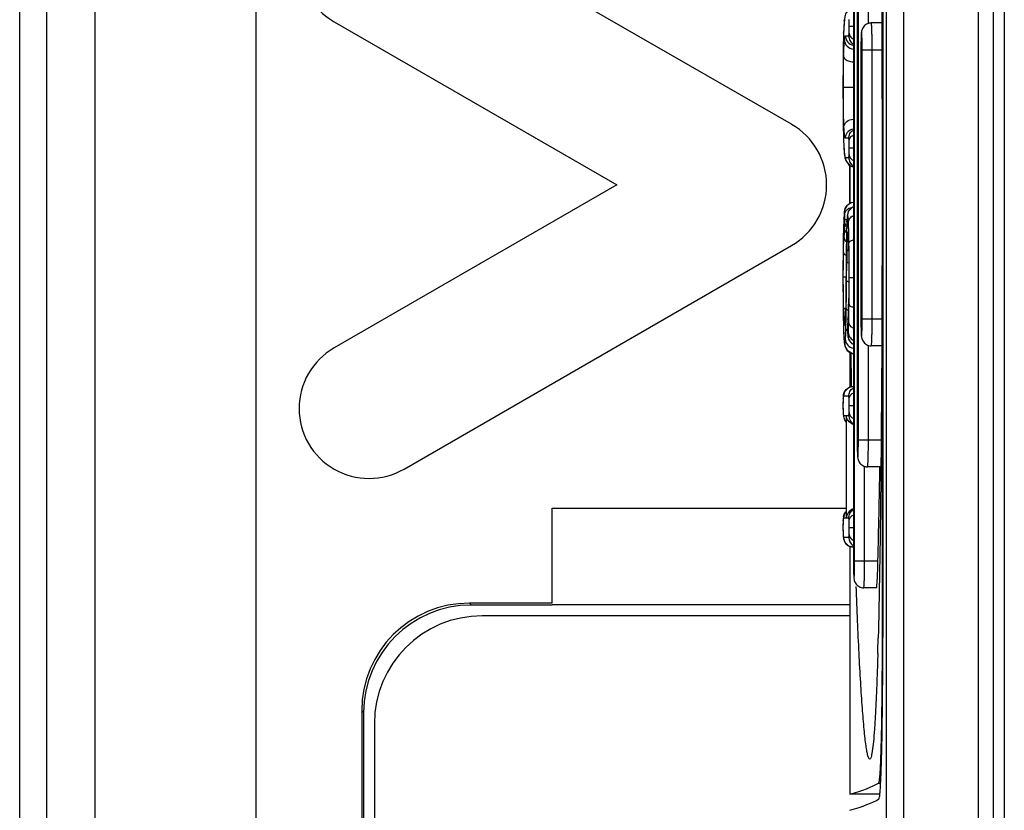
# Model space of a CAD drawing. Header units: millimetres. Extents: x 0 to 2100, y 0 to 1500.
# Tile 20 of 45: x 833 to 851, y 934 to 949. Entities that reach past the tile are written whole.
import ezdxf

# ---------------------------------------------------------------- set-up
doc = ezdxf.new("R2010")
doc.units = ezdxf.units.MM
doc.header["$LTSCALE"] = 115.5
doc.layers.add('00_COMPONENTS', color=7, linetype='CONTINUOUS')

msp = doc.modelspace()

# ---------------------------------------------------------------- linework, layer by layer
at = {"layer": '00_COMPONENTS', "color": 7, "linetype": 'CONTINUOUS'}
for p, q in [((849.071, 1019.208), (849.071, 906.178)), ((851.066, 906.493), (851.066, 1018.893)), ((851.266, 1018.743), (851.266, 906.643)), ((848.996, 954.524), (848.996, 937.662)), ((849.009, 954.518), (849.009, 937.668)), ((848.463, 953.093), (848.463, 939.093)), ((847.316, 947.209), (840.116, 951.366)), ((848.533, 950.843), (848.533, 941.343)), ((838.816, 949.114), (844.066, 946.083)), ((848.295, 949.151), (848.295, 949.152)), ((848.989, 949.093), (848.794, 949.093)), ((848.603, 948.593), (848.603, 943.593)), ((848.295, 946.646), (848.295, 946.645)), ((848.395, 946.445), (848.395, 945.736)), ((848.395, 946.093), (848.396, 946.444)), ((844.066, 946.083), (838.816, 943.052)), ((848.396, 945.737), (848.395, 946.093)), ((848.372, 945.021), (848.374, 944.955)), ((840.116, 940.8), (847.316, 944.957)), ((848.328, 944.673), (848.321, 943.986)), ((848.361, 943.595), (848.36, 943.569)), ((848.356, 943.49), (848.355, 943.419)), ((848.989, 943.093), (848.794, 943.093)), ((848.395, 942.981), (848.395, 942.319)), ((848.415, 942.943), (848.415, 942.965)), ((848.416, 942.948), (848.416, 942.97)), ((848.463, 942.335), (848.458, 942.335)), ((848.326, 941.792), (848.326, 941.798)), ((848.326, 941.791), (848.326, 939.896)), ((848.972, 940.843), (848.724, 940.843)), ((842.866, 938.308), (842.866, 940.073)), ((842.866, 940.073), (848.326, 940.073)), ((848.326, 939.896), (848.326, 939.89)), ((848.395, 939.369), (848.395, 934.758)), ((848.892, 938.593), (848.655, 938.593)), ((842.866, 938.308), (841.331, 938.308)), ((842.866, 938.273), (841.366, 938.273)), ((842.866, 938.285), (848.395, 938.285)), ((848.395, 938.073), (841.566, 938.073)), ((848.927, 937.814), (848.924, 937.667)), ((839.331, 936.308), (839.331, 902.101)), ((839.366, 936.273), (839.366, 901.773)), ((839.566, 936.073), (839.566, 901.973)), ((848.948, 934.758), (848.395, 934.758))]:
    msp.add_line(p, q, dxfattribs=at)
at = {"layer": '00_COMPONENTS', "color": 9, "linetype": 'CONTINUOUS'}
for p, q in [((849.391, 1019.199), (849.391, 906.187)), ((850.785, 906.493), (850.785, 1018.893)), ((837.365, 957.818), (837.365, 906.391)), ((832.977, 904.574), (832.977, 957.758)), ((833.475, 957.758), (833.475, 904.574)), ((834.376, 906.391), (834.376, 957.398)), ((848.486, 939.093), (848.486, 953.093)), ((848.556, 941.343), (848.556, 950.843)), ((848.742, 949.08), (848.742, 950.843)), ((848.294, 949.131), (848.295, 949.151)), ((848.385, 949.035), (848.463, 949.035)), ((848.28, 948.911), (848.28, 948.904)), ((848.28, 948.904), (848.28, 948.91)), ((848.315, 948.853), (848.376, 948.853)), ((848.272, 948.5), (848.272, 948.501)), ((848.625, 943.593), (848.625, 948.593)), ((848.625, 948.593), (848.99, 948.593)), ((848.812, 943.593), (848.812, 948.593)), ((848.277, 947.898), (848.463, 947.898)), ((848.272, 947.302), (848.272, 947.3)), ((848.28, 946.922), (848.28, 946.916)), ((848.28, 946.922), (848.28, 946.916)), ((848.376, 946.95), (848.315, 946.95)), ((848.294, 946.668), (848.295, 946.646)), ((848.385, 946.775), (848.463, 946.775)), ((848.316, 946.593), (848.376, 946.593)), ((848.287, 945.459), (848.287, 945.469)), ((848.304, 945.44), (848.344, 945.44)), ((848.342, 945.399), (848.342, 945.407)), ((848.276, 945.127), (848.275, 945.131)), ((848.276, 945.131), (848.276, 945.127)), ((848.333, 945.06), (848.333, 945.063)), ((848.378, 945.164), (848.378, 945.169)), ((848.373, 944.991), (848.374, 944.966)), ((848.374, 944.966), (848.374, 944.961)), ((848.374, 944.966), (848.374, 944.962)), ((848.381, 944.962), (848.381, 945.005)), ((848.335, 944.307), (848.339, 944.659)), ((848.378, 944.734), (848.378, 944.717)), ((848.275, 944.373), (848.325, 944.373)), ((848.275, 944.353), (848.275, 944.373)), ((848.326, 944.456), (848.326, 944.457)), ((848.385, 944.363), (848.385, 944.411)), ((848.385, 944.363), (848.463, 944.363)), ((848.378, 944.115), (848.378, 944.091)), ((848.321, 943.984), (848.321, 943.986)), ((848.374, 943.863), (848.374, 943.868)), ((848.374, 943.867), (848.374, 943.863)), ((848.274, 943.672), (848.274, 943.669)), ((848.285, 943.642), (848.285, 943.646)), ((848.314, 943.637), (848.314, 943.643)), ((848.314, 943.643), (848.314, 943.637)), ((848.361, 943.583), (848.361, 943.595)), ((848.625, 943.593), (848.99, 943.593)), ((848.278, 943.463), (848.279, 943.453)), ((848.356, 943.484), (848.356, 943.49)), ((848.356, 943.484), (848.356, 943.463)), ((848.286, 943.265), (848.286, 943.255)), ((848.357, 943.329), (848.357, 943.322)), ((848.36, 943.283), (848.361, 943.283)), ((848.742, 941.343), (848.742, 943.104)), ((848.271, 942.104), (848.271, 942.111)), ((848.376, 942.155), (848.278, 942.155)), ((848.385, 941.98), (848.463, 941.98)), ((848.271, 941.851), (848.271, 941.844)), ((848.271, 941.851), (848.272, 941.832)), ((848.278, 941.798), (848.326, 941.798)), ((848.326, 941.798), (848.326, 941.791)), ((848.334, 939.89), (848.334, 941.798)), ((848.334, 941.798), (848.376, 941.798)), ((848.556, 941.343), (848.976, 941.343)), ((848.672, 939.093), (848.672, 940.854)), ((848.326, 939.89), (848.278, 939.89)), ((848.326, 939.896), (848.326, 939.89)), ((848.376, 939.89), (848.334, 939.89)), ((848.271, 939.84), (848.271, 939.847)), ((848.385, 939.715), (848.463, 939.715)), ((848.271, 939.586), (848.271, 939.579)), ((848.271, 939.586), (848.272, 939.567)), ((848.278, 939.533), (848.376, 939.533)), ((848.486, 939.093), (848.919, 939.093)), ((841.331, 938.308), (841.366, 938.273)), ((848.996, 937.662), (849.009, 937.662)), ((839.331, 936.308), (839.366, 936.273)), ((848.927, 934.963), (848.969, 934.963))]:
    msp.add_line(p, q, dxfattribs=at)
at = {"layer": '00_COMPONENTS', "color": 7, "linetype": 'CONTINUOUS'}
for points in [[(848.463, 949.381), (848.398, 949.362), (848.325, 949.277), (848.304, 949.212), (848.295, 949.151)], [(848.295, 949.152), (848.289, 949.09), (848.284, 948.996), (848.28, 948.91)], [(848.28, 948.91), (848.277, 948.813), (848.274, 948.655), (848.272, 948.501)], [(848.272, 948.501), (848.271, 948.323), (848.27, 948.079), (848.269, 947.847)], [(848.269, 947.847), (848.27, 947.658), (848.271, 947.449), (848.272, 947.3)], [(848.272, 947.3), (848.274, 947.175), (848.277, 947.024), (848.28, 946.916)], [(848.28, 946.916), (848.283, 946.817), (848.289, 946.712), (848.295, 946.645)], [(848.295, 946.646), (848.305, 946.587), (848.326, 946.522), (848.401, 946.44), (848.463, 946.422)], [(848.463, 945.758), (848.413, 945.748), (848.341, 945.697), (848.305, 945.63), (848.299, 945.605), (848.293, 945.563), (848.29, 945.513), (848.287, 945.469)], [(848.463, 945.674), (848.445, 945.669), (848.374, 945.594), (848.353, 945.53), (848.346, 945.473), (848.342, 945.407)], [(848.287, 945.469), (848.283, 945.381), (848.278, 945.249), (848.275, 945.131)], [(848.342, 945.407), (848.339, 945.327), (848.335, 945.193), (848.333, 945.063)], [(848.275, 945.131), (848.272, 944.924), (848.27, 944.637), (848.269, 944.353)], [(848.333, 945.063), (848.33, 944.901), (848.328, 944.673)], [(848.365, 945.169), (848.365, 945.166), (848.366, 945.159), (848.368, 945.128), (848.37, 945.081), (848.372, 945.021)], [(848.374, 944.961), (848.378, 944.725), (848.379, 944.411)], [(848.269, 944.353), (848.27, 944.111), (848.272, 943.856), (848.274, 943.669)], [(848.379, 944.411), (848.378, 944.103), (848.374, 943.868)], [(848.321, 943.986), (848.32, 943.868), (848.317, 943.726), (848.314, 943.643)], [(848.374, 943.868), (848.371, 943.783), (848.366, 943.672), (848.361, 943.596)], [(848.274, 943.669), (848.277, 943.507), (848.282, 943.35), (848.286, 943.255)], [(848.314, 943.645), (848.312, 943.583), (848.309, 943.539), (848.307, 943.521)], [(848.36, 943.569), (848.358, 943.547), (848.358, 943.537), (848.357, 943.518), (848.356, 943.501), (848.356, 943.49)], [(848.355, 943.419), (848.355, 943.392), (848.356, 943.344), (848.357, 943.322)], [(848.286, 943.255), (848.287, 943.233), (848.292, 943.162), (848.299, 943.11), (848.306, 943.084), (848.347, 943.009), (848.449, 942.951), (848.463, 942.95)], [(848.357, 943.322), (848.358, 943.296), (848.361, 943.262), (848.375, 943.212), (848.39, 943.184), (848.438, 943.135), (848.463, 943.124)], [(848.458, 942.335), (848.372, 942.313), (848.296, 942.235), (848.276, 942.166), (848.271, 942.111)], [(848.271, 942.111), (848.27, 942.082), (848.269, 942.02), (848.269, 941.98)], [(848.269, 941.98), (848.269, 941.941), (848.27, 941.878), (848.271, 941.844)], [(848.271, 941.844), (848.276, 941.786), (848.298, 941.714), (848.326, 941.686)], [(848.326, 940.001), (848.296, 939.97), (848.276, 939.901), (848.271, 939.847)], [(848.271, 939.847), (848.27, 939.817), (848.269, 939.756), (848.269, 939.715)], [(848.269, 939.715), (848.269, 939.676), (848.27, 939.613), (848.271, 939.579)], [(848.271, 939.579), (848.276, 939.521), (848.298, 939.45), (848.372, 939.375), (848.458, 939.353)]]:
    msp.add_lwpolyline(points, dxfattribs=at)
for centre, radius, start, end in [((839.466, 950.24), 1.3, 60, 240), ((846.666, 946.083), 1.3, 300, 60), ((839.466, 941.926), 1.3, 120, 300), ((1078.606, 945.822), 230.209, 180.71645, 180.8707), ((548.549, 946.093), 300.452, 358.665, 358.99888), ((841.566, 936.073), 2, 90, 180), ((758.018, 940.005), 90.935, 358.342, 358.52645), ((704.867, 937.667), 144.141, 359.88171, 0.00017)]:
    msp.add_arc(centre, radius, start, end, dxfattribs=at)
at = {"layer": '00_COMPONENTS', "color": 9, "linetype": 'CONTINUOUS'}
for centre, radius, start, end in [((849.052, 949.044), 0.763, 171.6625, 173.4431), ((856.707, 948.598), 8.104, 179.0358, 180.0341), ((854.53, 948.633), 5.927, 178.6654, 179.0238), ((861.947, 948.157), 13.669, 178.5503, 178.6938), ((852.803, 945.212), 4.523, 176.7254, 176.8626), ((851.194, 945.264), 2.855, 177.0678, 177.2898), ((845.069, 945.223), 3.306, 2.8235, 3.3301), ((853.443, 944.86), 5.163, 176.3079, 177.1492), ((852.256, 944.937), 3.973, 175.0033, 176.3002), ((848.539, 945.21), 0.181, 180.0524, 192.6049), ((855.548, 944.808), 7.207, 177.7517, 178.4545), ((852.36, 944.929), 4.016, 177.3234, 177.6902), ((847.076, 945.067), 1.293, 3.6606, 4.2986), ((846.517, 945.031), 1.853, 3.2032, 3.6678), ((825.626, 944.685), 22.757, 0.8053, 1.2063), ((875.428, 944.377), 27.091, 178.8953, 179.4052), ((861.919, 944.64), 13.58, 178.47, 178.903), ((857.178, 943.972), 8.899, 181.439, 182.1), ((839.495, 944.111), 8.883, 357.8077, 357.9808), ((838.331, 944.151), 10.047, 357.9846, 358.3542), ((852.535, 943.797), 4.253, 182.0898, 182.9544), ((843.772, 943.793), 4.545, 357.6479, 358.0288), ((851.721, 943.348), 3.368, 176.0007, 176.6715), ((843.977, 943.889), 4.395, 356.0126, 356.1535), ((848.48, 943.475), 0.18, 169.1721, 179.9544), ((848.482, 943.475), 0.182, 165.8752, 169.1941), ((847.128, 943.619), 1.185, 355.2046, 356.2731), ((853.558, 943.428), 5.202, 179.6071, 179.8351), ((856.457, 943.42), 8.101, 179.8383, 180.0052), ((851.419, 943.415), 3.063, 179.9265, 180.8738), ((849.919, 943.432), 1.564, 177.8787, 178.1079), ((850.133, 943.397), 1.778, 180.9325, 182.2105), ((854.643, 943.555), 6.04, 181.037, 181.2191), ((852.028, 943.465), 3.747, 183.062, 183.2326), ((849.975, 943.391), 1.62, 182.2103, 182.7528), ((847.075, 943.427), 1.296, 355.2243, 355.994), ((848.54, 943.282), 0.179, 222.4229, 227.3612), ((848.541, 943.283), 0.181, 227.3942, 242.3576), ((849.049, 942.074), 0.778, 177.3188, 177.7824), ((848.758, 941.862), 0.487, 183.5605, 184.1111), ((848.626, 941.852), 0.355, 184.0759, 185.3286), ((848.458, 941.798), 0.179, 180.0242, 187.4766), ((848.459, 941.798), 0.18, 218.9817, 221.0379), ((854.574, 941.305), 6.04, 181.037, 181.2191), ((848.458, 939.89), 0.179, 172.5234, 179.9758), ((849.049, 939.81), 0.778, 177.3189, 177.7824), ((848.758, 939.597), 0.487, 183.5605, 184.1111), ((848.626, 939.588), 0.355, 184.0759, 185.3286), ((848.458, 939.533), 0.18, 218.9975, 230.8746), ((854.504, 939.055), 6.04, 181.037, 181.2191)]:
    msp.add_arc(centre, radius, start, end, dxfattribs=at)
at = {"layer": '00_COMPONENTS', "color": 7, "linetype": 'CONTINUOUS'}
for centre, major_axis, ratio, start_param, end_param in [((841.331, 936.308), (1.415, -1.415), 0.999695, 2.356336, 3.926849), ((841.366, 936.273), (1.415, -1.415), 0.999695, 2.356336, 3.926849), ((477.769, 935.153), (371.319, 0), 0.017455, -0.061087, -0.029417), ((477.675, 934.854), (371.413, 0), 0.017455, -0.061087, -0.028602)]:
    msp.add_ellipse(centre, major_axis=major_axis, ratio=ratio, start_param=start_param, end_param=end_param, dxfattribs=at)
for points, knots in [([(848.926, 954.434), (848.941, 953.813), (848.963, 952.502), (848.99, 949.722), (848.996, 947.562), (848.996, 946.093)], [0, 0, 0, 0, 0.223327, 0.471582, 1, 1, 1, 1]), ([(848.794, 949.093), (848.764, 949.093), (848.703, 949.077), (848.638, 949.016), (848.614, 948.948), (848.607, 948.866), (848.604, 948.751), (848.603, 948.651), (848.603, 948.593)], [0, 0, 0, 0, 0.150243, 0.29961, 0.426347, 0.501697, 0.711182, 1, 1, 1, 1]), ([(848.996, 946.093), (848.996, 944.637), (848.99, 942.495), (848.964, 939.735), (848.942, 938.432), (848.927, 937.814)], [0, 0, 0, 0, 0.527705, 0.775968, 1, 1, 1, 1]), ([(848.603, 943.593), (848.603, 943.535), (848.604, 943.435), (848.607, 943.32), (848.614, 943.238), (848.638, 943.17), (848.703, 943.109), (848.764, 943.093), (848.794, 943.093)], [0, 0, 0, 0, 0.288947, 0.49852, 0.574167, 0.700728, 0.849797, 1, 1, 1, 1]), ([(848.459, 941.629), (848.421, 941.642), (848.359, 941.69), (848.335, 941.764), (848.334, 941.798)], [0, 0, 0, 0, 0.53952, 1, 1, 1, 1]), ([(848.533, 941.343), (848.533, 941.285), (848.534, 941.185), (848.537, 941.07), (848.544, 940.988), (848.569, 940.92), (848.633, 940.859), (848.694, 940.843), (848.724, 940.843)], [0, 0, 0, 0, 0.288947, 0.49852, 0.574167, 0.700728, 0.849797, 1, 1, 1, 1]), ([(848.459, 940.059), (848.421, 940.046), (848.359, 939.997), (848.335, 939.924), (848.334, 939.89)], [0, 0, 0, 0, 0.53952, 1, 1, 1, 1]), ([(848.463, 939.093), (848.463, 939.035), (848.464, 938.935), (848.468, 938.82), (848.474, 938.738), (848.499, 938.67), (848.564, 938.609), (848.624, 938.593), (848.655, 938.593)], [0, 0, 0, 0, 0.288947, 0.49852, 0.574167, 0.700728, 0.849797, 1, 1, 1, 1]), ([(848.892, 938.593), (848.893, 938.593), (848.894, 938.597), (848.896, 938.604), (848.897, 938.616), (848.9, 938.641), (848.903, 938.683), (848.907, 938.744), (848.911, 938.819), (848.915, 938.937), (848.918, 939.029), (848.919, 939.093)], [0, 0, 0, 0, 0.005887, 0.020675, 0.044731, 0.077922, 0.170379, 0.294609, 0.445884, 0.618336, 1, 1, 1, 1]), ([(848.766, 935.411), (848.759, 935.411), (848.742, 935.437), (848.73, 935.481), (848.712, 935.562), (848.696, 935.668), (848.679, 935.804), (848.655, 936.036), (848.627, 936.382), (848.596, 936.855), (848.567, 937.395), (848.539, 937.99), (848.523, 938.404), (848.515, 938.618)], [0, 0, 0, 0, 0.006963, 0.022433, 0.047219, 0.081102, 0.123666, 0.174352, 0.297671, 0.446141, 0.615187, 0.800888, 1, 1, 1, 1]), ([(848.996, 937.662), (848.996, 937.489), (848.995, 937.148), (848.992, 936.653), (848.986, 936.195), (848.98, 935.846), (848.973, 935.598), (848.968, 935.441), (848.963, 935.304), (848.957, 935.189), (848.95, 935.098), (848.944, 935.031), (848.938, 934.99), (848.932, 934.97), (848.929, 934.964), (848.927, 934.963)], [0, 0, 0, 0, 0.192761, 0.378266, 0.549558, 0.7002, 0.765975, 0.824545, 0.87536, 0.91795, 0.951924, 0.976982, 0.992946, 0.997532, 1, 1, 1, 1]), ([(848.916, 937.374), (848.912, 937.237), (848.903, 936.975), (848.889, 936.6), (848.873, 936.267), (848.856, 935.981), (848.837, 935.749), (848.819, 935.592), (848.804, 935.499), (848.792, 935.453), (848.783, 935.426), (848.771, 935.412), (848.766, 935.411)], [0, 0, 0, 0, 0.208164, 0.398643, 0.568465, 0.71442, 0.833156, 0.921486, 0.953441, 0.97696, 0.992119, 1, 1, 1, 1]), ([(848.936, 934.668), (848.942, 934.671), (848.945, 934.695), (848.953, 934.734), (848.959, 934.801), (848.969, 934.935), (848.979, 935.158), (848.989, 935.485), (848.997, 935.884), (849.005, 936.521), (849.008, 937.022), (849.009, 937.37)], [0, 0, 0, 0, 0.006938, 0.022597, 0.047128, 0.08037, 0.171925, 0.29433, 0.44358, 0.614784, 1, 1, 1, 1])]:
    msp.add_open_spline(points, degree=3, knots=knots, dxfattribs=at)
at = {"layer": '00_COMPONENTS', "color": 9, "linetype": 'CONTINUOUS'}
for points, knots in [([(848.294, 949.131), (848.293, 949.118), (848.286, 949.045), (848.283, 948.972), (848.28, 948.911)], [0, 0, 0, 0, 0.170833, 1, 1, 1, 1]), ([(848.385, 949.035), (848.385, 949.047), (848.385, 949.088), (848.384, 949.13), (848.383, 949.16)], [0, 0, 0, 0, 0.276794, 1, 1, 1, 1]), ([(848.383, 948.906), (848.383, 948.915), (848.385, 948.958), (848.385, 949.001), (848.385, 949.035)], [0, 0, 0, 0, 0.207218, 1, 1, 1, 1]), ([(848.812, 948.593), (848.812, 948.657), (848.811, 948.749), (848.809, 948.867), (848.807, 948.942), (848.804, 949.003), (848.802, 949.045), (848.8, 949.07), (848.798, 949.082), (848.797, 949.089), (848.795, 949.093), (848.794, 949.093)], [0, 0, 0, 0, 0.381845, 0.554327, 0.705594, 0.829782, 0.922171, 0.955323, 0.97934, 0.994097, 1, 1, 1, 1]), ([(848.28, 948.904), (848.279, 948.875), (848.275, 948.74), (848.273, 948.605), (848.272, 948.5)], [0, 0, 0, 0, 0.220006, 1, 1, 1, 1]), ([(848.296, 948.779), (848.298, 948.798), (848.301, 948.823), (848.308, 948.847), (848.313, 948.853), (848.315, 948.853)], [0, 0, 0, 0, 0.756226, 0.92218, 1, 1, 1, 1]), ([(848.315, 948.853), (848.315, 948.812), (848.345, 948.728), (848.422, 948.684), (848.462, 948.676)], [0, 0, 0, 0, 0.50002, 1, 1, 1, 1]), ([(848.376, 948.853), (848.377, 948.853), (848.379, 948.857), (848.38, 948.865), (848.382, 948.882), (848.383, 948.896), (848.383, 948.906)], [0, 0, 0, 0, 0.053072, 0.196451, 0.482723, 1, 1, 1, 1]), ([(848.376, 948.853), (848.376, 948.823), (848.391, 948.763), (848.433, 948.718), (848.458, 948.702)], [0, 0, 0, 0, 0.500205, 1, 1, 1, 1]), ([(848.383, 948.906), (848.384, 948.885), (848.401, 948.839), (848.437, 948.81), (848.459, 948.798)], [0, 0, 0, 0, 0.467961, 1, 1, 1, 1]), ([(848.625, 948.593), (848.625, 948.626), (848.625, 948.69), (848.624, 948.778), (848.622, 948.839), (848.619, 948.879), (848.619, 948.895), (848.613, 948.922), (848.609, 948.876), (848.607, 948.842), (848.606, 948.796), (848.605, 948.771)], [0, 0, 0, 0, 0.216828, 0.411789, 0.565348, 0.621561, 0.662082, 0.69281, 0.73345, 0.839269, 1, 1, 1, 1]), ([(848.282, 948.503), (848.284, 948.559), (848.287, 948.651), (848.292, 948.743), (848.296, 948.779)], [0, 0, 0, 0, 0.61108, 1, 1, 1, 1]), ([(848.296, 948.779), (848.296, 948.737), (848.334, 948.649), (848.42, 948.612), (848.463, 948.608)], [0, 0, 0, 0, 0.491327, 1, 1, 1, 1]), ([(848.272, 948.5), (848.272, 948.446), (848.27, 948.229), (848.269, 948.011), (848.269, 947.847)], [0, 0, 0, 0, 0.245819, 1, 1, 1, 1]), ([(848.277, 947.898), (848.277, 947.947), (848.277, 948.138), (848.278, 948.328), (848.282, 948.469)], [0, 0, 0, 0, 0.26012, 1, 1, 1, 1]), ([(848.282, 948.469), (848.282, 948.456), (848.301, 948.417), (848.37, 948.381), (848.43, 948.372), (848.463, 948.371)], [0, 0, 0, 0, 0.181124, 0.543773, 1, 1, 1, 1]), ([(848.269, 947.847), (848.269, 947.801), (848.27, 947.619), (848.271, 947.438), (848.272, 947.302)], [0, 0, 0, 0, 0.25308, 1, 1, 1, 1]), ([(848.283, 947.292), (848.281, 947.338), (848.278, 947.54), (848.277, 947.742), (848.277, 947.898)], [0, 0, 0, 0, 0.227948, 1, 1, 1, 1]), ([(848.272, 947.302), (848.272, 947.267), (848.274, 947.141), (848.277, 947.014), (848.28, 946.922)], [0, 0, 0, 0, 0.273085, 1, 1, 1, 1]), ([(848.287, 947.162), (848.287, 947.171), (848.285, 947.215), (848.283, 947.258), (848.283, 947.292)], [0, 0, 0, 0, 0.223904, 1, 1, 1, 1]), ([(848.287, 947.162), (848.287, 947.18), (848.298, 947.218), (848.354, 947.281), (848.42, 947.302), (848.463, 947.304)], [0, 0, 0, 0, 0.224102, 0.466193, 1, 1, 1, 1]), ([(848.315, 946.95), (848.311, 946.95), (848.304, 946.969), (848.299, 947), (848.291, 947.071), (848.289, 947.126), (848.287, 947.162)], [0, 0, 0, 0, 0.054887, 0.20999, 0.511076, 1, 1, 1, 1]), ([(848.315, 946.95), (848.315, 946.991), (848.344, 947.075), (848.422, 947.12), (848.462, 947.127)], [0, 0, 0, 0, 0.500019, 1, 1, 1, 1]), ([(848.376, 946.95), (848.376, 946.98), (848.391, 947.039), (848.433, 947.085), (848.458, 947.101)], [0, 0, 0, 0, 0.500205, 1, 1, 1, 1]), ([(848.28, 946.916), (848.282, 946.866), (848.285, 946.783), (848.29, 946.7), (848.294, 946.668)], [0, 0, 0, 0, 0.60977, 1, 1, 1, 1]), ([(848.383, 946.899), (848.383, 946.908), (848.382, 946.922), (848.38, 946.939), (848.379, 946.946), (848.377, 946.95), (848.376, 946.95)], [0, 0, 0, 0, 0.524564, 0.807155, 0.947047, 1, 1, 1, 1]), ([(848.383, 946.899), (848.384, 946.921), (848.401, 946.966), (848.437, 946.996), (848.459, 947.007)], [0, 0, 0, 0, 0.468937, 1, 1, 1, 1]), ([(848.385, 946.775), (848.385, 946.787), (848.385, 946.828), (848.384, 946.869), (848.383, 946.899)], [0, 0, 0, 0, 0.27574, 1, 1, 1, 1]), ([(848.294, 946.668), (848.294, 946.663), (848.296, 946.649), (848.299, 946.635), (848.301, 946.625)], [0, 0, 0, 0, 0.301271, 1, 1, 1, 1]), ([(848.383, 946.646), (848.383, 946.655), (848.384, 946.698), (848.385, 946.741), (848.385, 946.775)], [0, 0, 0, 0, 0.208706, 1, 1, 1, 1]), ([(848.301, 946.625), (848.301, 946.623), (848.303, 946.614), (848.306, 946.606), (848.308, 946.601)], [0, 0, 0, 0, 0.319448, 1, 1, 1, 1]), ([(848.308, 946.601), (848.309, 946.6), (848.311, 946.596), (848.314, 946.593), (848.316, 946.593)], [0, 0, 0, 0, 0.354203, 1, 1, 1, 1]), ([(848.316, 946.593), (848.316, 946.552), (848.345, 946.469), (848.422, 946.424), (848.461, 946.416)], [0, 0, 0, 0, 0.500024, 1, 1, 1, 1]), ([(848.376, 946.593), (848.377, 946.593), (848.379, 946.597), (848.38, 946.605), (848.382, 946.622), (848.383, 946.637), (848.383, 946.646)], [0, 0, 0, 0, 0.052197, 0.193783, 0.479194, 1, 1, 1, 1]), ([(848.376, 946.593), (848.376, 946.563), (848.391, 946.503), (848.433, 946.458), (848.458, 946.442)], [0, 0, 0, 0, 0.500205, 1, 1, 1, 1]), ([(848.383, 946.646), (848.384, 946.625), (848.401, 946.58), (848.437, 946.552), (848.459, 946.54)], [0, 0, 0, 0, 0.466001, 1, 1, 1, 1]), ([(848.3, 945.581), (848.3, 945.624), (848.333, 945.714), (848.42, 945.756), (848.463, 945.76)], [0, 0, 0, 0, 0.500012, 1, 1, 1, 1]), ([(848.3, 945.581), (848.298, 945.581), (848.297, 945.573), (848.294, 945.563), (848.292, 945.543), (848.291, 945.529), (848.291, 945.521)], [0, 0, 0, 0, 0.077689, 0.278152, 0.591125, 1, 1, 1, 1]), ([(848.303, 945.542), (848.303, 945.548), (848.302, 945.557), (848.302, 945.571), (848.301, 945.577), (848.3, 945.581), (848.3, 945.581)], [0, 0, 0, 0, 0.436997, 0.764376, 0.944495, 1, 1, 1, 1]), ([(848.303, 945.542), (848.304, 945.57), (848.337, 945.63), (848.395, 945.657), (848.428, 945.665)], [0, 0, 0, 0, 0.452074, 1, 1, 1, 1]), ([(848.356, 945.513), (848.356, 945.547), (848.375, 945.614), (848.428, 945.661), (848.458, 945.675)], [0, 0, 0, 0, 0.50019, 1, 1, 1, 1]), ([(848.287, 945.459), (848.285, 945.437), (848.28, 945.328), (848.277, 945.218), (848.276, 945.131)], [0, 0, 0, 0, 0.204853, 1, 1, 1, 1]), ([(848.291, 945.521), (848.29, 945.517), (848.289, 945.5), (848.288, 945.483), (848.287, 945.47)], [0, 0, 0, 0, 0.229163, 1, 1, 1, 1]), ([(848.304, 945.44), (848.304, 945.449), (848.304, 945.483), (848.304, 945.517), (848.303, 945.542)], [0, 0, 0, 0, 0.275123, 1, 1, 1, 1]), ([(848.303, 945.37), (848.304, 945.375), (848.304, 945.398), (848.304, 945.422), (848.304, 945.44)], [0, 0, 0, 0, 0.216281, 1, 1, 1, 1]), ([(848.342, 945.399), (848.341, 945.375), (848.337, 945.262), (848.334, 945.149), (848.333, 945.06)], [0, 0, 0, 0, 0.208796, 1, 1, 1, 1]), ([(848.356, 945.513), (848.354, 945.513), (848.351, 945.503), (848.348, 945.487), (848.345, 945.453), (848.344, 945.426), (848.343, 945.41)], [0, 0, 0, 0, 0.059125, 0.225106, 0.531515, 1, 1, 1, 1]), ([(848.369, 945.415), (848.368, 945.43), (848.367, 945.454), (848.364, 945.487), (848.361, 945.502), (848.359, 945.513), (848.356, 945.513)], [0, 0, 0, 0, 0.44021, 0.75186, 0.933986, 1, 1, 1, 1]), ([(848.371, 945.386), (848.371, 945.411), (848.39, 945.464), (848.433, 945.498), (848.458, 945.511)], [0, 0, 0, 0, 0.476641, 1, 1, 1, 1]), ([(848.378, 945.169), (848.377, 945.19), (848.376, 945.262), (848.373, 945.334), (848.371, 945.386)], [0, 0, 0, 0, 0.283052, 1, 1, 1, 1]), ([(848.298, 945.283), (848.299, 945.288), (848.301, 945.317), (848.303, 945.347), (848.303, 945.37)], [0, 0, 0, 0, 0.193835, 1, 1, 1, 1]), ([(848.303, 945.37), (848.304, 945.365), (848.306, 945.344), (848.317, 945.324), (848.328, 945.312)], [0, 0, 0, 0, 0.238533, 1, 1, 1, 1]), ([(848.352, 945.171), (848.352, 945.177), (848.353, 945.186), (848.355, 945.199), (848.356, 945.205), (848.358, 945.209), (848.359, 945.209)], [0, 0, 0, 0, 0.437472, 0.745338, 0.927564, 1, 1, 1, 1]), ([(848.359, 945.209), (848.36, 945.209), (848.361, 945.204), (848.363, 945.197), (848.364, 945.182), (848.365, 945.171), (848.366, 945.164)], [0, 0, 0, 0, 0.072864, 0.259759, 0.569686, 1, 1, 1, 1]), ([(848.276, 945.127), (848.274, 945.067), (848.27, 944.809), (848.269, 944.551), (848.269, 944.353)], [0, 0, 0, 0, 0.235054, 1, 1, 1, 1]), ([(848.278, 944.828), (848.279, 944.856), (848.281, 944.952), (848.284, 945.049), (848.287, 945.117)], [0, 0, 0, 0, 0.28728, 1, 1, 1, 1]), ([(848.333, 945.06), (848.332, 945.011), (848.329, 944.81), (848.327, 944.608), (848.326, 944.456)], [0, 0, 0, 0, 0.242811, 1, 1, 1, 1]), ([(848.348, 945.116), (848.349, 945.122), (848.35, 945.14), (848.351, 945.158), (848.352, 945.171)], [0, 0, 0, 0, 0.287488, 1, 1, 1, 1]), ([(848.368, 945.135), (848.368, 945.125), (848.371, 945.077), (848.372, 945.029), (848.373, 944.991)], [0, 0, 0, 0, 0.212194, 1, 1, 1, 1]), ([(848.381, 945.005), (848.382, 945.018), (848.408, 945.045), (848.439, 945.054), (848.459, 945.06)], [0, 0, 0, 0, 0.382591, 1, 1, 1, 1]), ([(848.275, 944.373), (848.275, 944.412), (848.275, 944.564), (848.276, 944.716), (848.278, 944.828)], [0, 0, 0, 0, 0.256965, 1, 1, 1, 1]), ([(848.278, 944.828), (848.279, 944.824), (848.286, 944.8), (848.308, 944.784), (848.325, 944.776)], [0, 0, 0, 0, 0.203697, 1, 1, 1, 1]), ([(848.342, 944.9), (848.342, 944.896), (848.345, 944.881), (848.355, 944.868), (848.364, 944.86)], [0, 0, 0, 0, 0.225794, 1, 1, 1, 1]), ([(848.374, 944.962), (848.375, 944.944), (848.376, 944.868), (848.377, 944.792), (848.378, 944.734)], [0, 0, 0, 0, 0.233937, 1, 1, 1, 1]), ([(848.385, 944.411), (848.385, 944.458), (848.384, 944.642), (848.383, 944.825), (848.381, 944.962)], [0, 0, 0, 0, 0.254217, 1, 1, 1, 1]), ([(848.339, 944.659), (848.339, 944.656), (848.344, 944.643), (848.358, 944.636), (848.369, 944.632)], [0, 0, 0, 0, 0.18104, 1, 1, 1, 1]), ([(848.378, 944.717), (848.378, 944.692), (848.379, 944.59), (848.379, 944.488), (848.379, 944.411)], [0, 0, 0, 0, 0.246005, 1, 1, 1, 1]), ([(848.269, 944.353), (848.269, 944.295), (848.27, 944.068), (848.271, 943.841), (848.274, 943.672)], [0, 0, 0, 0, 0.256014, 1, 1, 1, 1]), ([(848.282, 943.748), (848.28, 943.794), (848.276, 943.996), (848.275, 944.197), (848.275, 944.353)], [0, 0, 0, 0, 0.226989, 1, 1, 1, 1]), ([(848.326, 944.456), (848.326, 944.416), (848.324, 944.259), (848.323, 944.102), (848.321, 943.984)], [0, 0, 0, 0, 0.252183, 1, 1, 1, 1]), ([(848.33, 943.783), (848.331, 943.826), (848.333, 944.001), (848.334, 944.175), (848.335, 944.307)], [0, 0, 0, 0, 0.24707, 1, 1, 1, 1]), ([(848.335, 944.307), (848.336, 944.301), (848.349, 944.29), (848.362, 944.285), (848.371, 944.282)], [0, 0, 0, 0, 0.365837, 1, 1, 1, 1]), ([(848.379, 944.411), (848.379, 944.386), (848.379, 944.288), (848.379, 944.189), (848.378, 944.115)], [0, 0, 0, 0, 0.252068, 1, 1, 1, 1]), ([(848.382, 943.857), (848.383, 943.899), (848.384, 944.067), (848.385, 944.236), (848.385, 944.363)], [0, 0, 0, 0, 0.244424, 1, 1, 1, 1]), ([(848.321, 943.984), (848.321, 943.953), (848.32, 943.839), (848.317, 943.725), (848.314, 943.643)], [0, 0, 0, 0, 0.273634, 1, 1, 1, 1]), ([(848.378, 944.091), (848.378, 944.071), (848.377, 943.996), (848.376, 943.922), (848.374, 943.867)], [0, 0, 0, 0, 0.267056, 1, 1, 1, 1]), ([(848.282, 943.748), (848.282, 943.753), (848.285, 943.773), (848.297, 943.791), (848.307, 943.801)], [0, 0, 0, 0, 0.233161, 1, 1, 1, 1]), ([(848.324, 943.415), (848.324, 943.444), (848.327, 943.567), (848.329, 943.689), (848.33, 943.783)], [0, 0, 0, 0, 0.23542, 1, 1, 1, 1]), ([(848.33, 943.783), (848.33, 943.78), (848.335, 943.766), (848.35, 943.757), (848.36, 943.752)], [0, 0, 0, 0, 0.192516, 1, 1, 1, 1]), ([(848.371, 943.771), (848.37, 943.754), (848.368, 943.695), (848.365, 943.636), (848.362, 943.594)], [0, 0, 0, 0, 0.286455, 1, 1, 1, 1]), ([(848.376, 943.522), (848.377, 943.547), (848.379, 943.659), (848.381, 943.771), (848.382, 943.857)], [0, 0, 0, 0, 0.228216, 1, 1, 1, 1]), ([(848.382, 943.857), (848.383, 943.846), (848.411, 943.824), (848.44, 943.816), (848.459, 943.812)], [0, 0, 0, 0, 0.363328, 1, 1, 1, 1]), ([(848.274, 943.672), (848.274, 943.654), (848.275, 943.584), (848.277, 943.514), (848.278, 943.463)], [0, 0, 0, 0, 0.261586, 1, 1, 1, 1]), ([(848.3, 943.476), (848.297, 943.476), (848.296, 943.488), (848.293, 943.504), (848.29, 943.538), (848.289, 943.563), (848.288, 943.577)], [0, 0, 0, 0, 0.067251, 0.254839, 0.568089, 1, 1, 1, 1]), ([(848.313, 943.607), (848.313, 943.601), (848.312, 943.579), (848.311, 943.558), (848.31, 943.542)], [0, 0, 0, 0, 0.279733, 1, 1, 1, 1]), ([(848.359, 943.544), (848.358, 943.54), (848.357, 943.522), (848.357, 943.504), (848.356, 943.49)], [0, 0, 0, 0, 0.22644, 1, 1, 1, 1]), ([(848.603, 943.593), (848.603, 943.58), (848.603, 943.531), (848.604, 943.482), (848.604, 943.445)], [0, 0, 0, 0, 0.258925, 1, 1, 1, 1]), ([(848.605, 943.426), (848.605, 943.4), (848.606, 943.364), (848.608, 943.32), (848.61, 943.298), (848.611, 943.283), (848.613, 943.277), (848.613, 943.274), (848.615, 943.273), (848.616, 943.276), (848.617, 943.279), (848.618, 943.289), (848.619, 943.305), (848.622, 943.344), (848.624, 943.406), (848.625, 943.495), (848.625, 943.559), (848.625, 943.593)], [0, 0, 0, 0, 0.165065, 0.228344, 0.276466, 0.30824, 0.317757, 0.32306, 0.325038, 0.32938, 0.337883, 0.350652, 0.388774, 0.442838, 0.592895, 0.785257, 1, 1, 1, 1]), ([(848.794, 943.093), (848.795, 943.093), (848.797, 943.097), (848.798, 943.104), (848.8, 943.116), (848.802, 943.141), (848.804, 943.183), (848.807, 943.244), (848.809, 943.319), (848.811, 943.437), (848.812, 943.529), (848.812, 943.593)], [0, 0, 0, 0, 0.005902, 0.020657, 0.044673, 0.077825, 0.170213, 0.294401, 0.445668, 0.618152, 1, 1, 1, 1]), ([(848.279, 943.453), (848.279, 943.435), (848.281, 943.372), (848.283, 943.31), (848.286, 943.265)], [0, 0, 0, 0, 0.282475, 1, 1, 1, 1]), ([(848.308, 943.52), (848.307, 943.513), (848.306, 943.502), (848.304, 943.488), (848.303, 943.48), (848.301, 943.476), (848.3, 943.476)], [0, 0, 0, 0, 0.438706, 0.745621, 0.927098, 1, 1, 1, 1]), ([(848.315, 943.205), (848.316, 943.219), (848.32, 943.289), (848.322, 943.359), (848.324, 943.415)], [0, 0, 0, 0, 0.195081, 1, 1, 1, 1]), ([(848.326, 943.402), (848.328, 943.393), (848.334, 943.382), (848.342, 943.372), (848.344, 943.37)], [0, 0, 0, 0, 0.73355, 1, 1, 1, 1]), ([(848.368, 943.337), (848.369, 943.349), (848.372, 943.411), (848.374, 943.472), (848.376, 943.522)], [0, 0, 0, 0, 0.199892, 1, 1, 1, 1]), ([(848.376, 943.522), (848.377, 943.502), (848.397, 943.459), (848.436, 943.435), (848.458, 943.425)], [0, 0, 0, 0, 0.449022, 1, 1, 1, 1]), ([(848.286, 943.254), (848.287, 943.235), (848.289, 943.204), (848.293, 943.162), (848.297, 943.143), (848.3, 943.128), (848.302, 943.128)], [0, 0, 0, 0, 0.440292, 0.752263, 0.934454, 1, 1, 1, 1]), ([(848.302, 943.128), (848.304, 943.128), (848.307, 943.135), (848.31, 943.148), (848.313, 943.173), (848.314, 943.193), (848.315, 943.205)], [0, 0, 0, 0, 0.065067, 0.233444, 0.536794, 1, 1, 1, 1]), ([(848.315, 943.205), (848.316, 943.169), (848.349, 943.092), (848.423, 943.055), (848.461, 943.048)], [0, 0, 0, 0, 0.481606, 1, 1, 1, 1]), ([(848.358, 943.313), (848.358, 943.306), (848.359, 943.297), (848.359, 943.286), (848.36, 943.283)], [0, 0, 0, 0, 0.68477, 1, 1, 1, 1]), ([(848.361, 943.283), (848.362, 943.283), (848.363, 943.288), (848.364, 943.294), (848.365, 943.306), (848.366, 943.315), (848.367, 943.32)], [0, 0, 0, 0, 0.081403, 0.284577, 0.596373, 1, 1, 1, 1]), ([(848.368, 943.337), (848.368, 943.309), (848.387, 943.252), (848.432, 943.212), (848.457, 943.199)], [0, 0, 0, 0, 0.487214, 1, 1, 1, 1]), ([(848.302, 943.128), (848.302, 943.085), (848.335, 942.996), (848.42, 942.954), (848.463, 942.949)], [0, 0, 0, 0, 0.500007, 1, 1, 1, 1]), ([(848.278, 942.155), (848.278, 942.201), (848.317, 942.296), (848.412, 942.335), (848.458, 942.335)], [0, 0, 0, 0, 0.500108, 1, 1, 1, 1]), ([(848.376, 942.155), (848.376, 942.184), (848.391, 942.244), (848.433, 942.29), (848.458, 942.306)], [0, 0, 0, 0, 0.500205, 1, 1, 1, 1]), ([(848.271, 942.104), (848.271, 942.101), (848.27, 942.085), (848.27, 942.069), (848.27, 942.057)], [0, 0, 0, 0, 0.219303, 1, 1, 1, 1]), ([(848.278, 942.155), (848.278, 942.155), (848.276, 942.152), (848.273, 942.138), (848.272, 942.123), (848.271, 942.111)], [0, 0, 0, 0, 0.056575, 0.200621, 1, 1, 1, 1]), ([(848.383, 942.105), (848.383, 942.114), (848.382, 942.127), (848.38, 942.144), (848.379, 942.151), (848.377, 942.155), (848.376, 942.155)], [0, 0, 0, 0, 0.523051, 0.805564, 0.94639, 1, 1, 1, 1]), ([(848.383, 942.105), (848.384, 942.126), (848.401, 942.172), (848.437, 942.202), (848.459, 942.214)], [0, 0, 0, 0, 0.469894, 1, 1, 1, 1]), ([(848.385, 941.98), (848.385, 941.991), (848.385, 942.033), (848.384, 942.075), (848.383, 942.105)], [0, 0, 0, 0, 0.275296, 1, 1, 1, 1]), ([(848.27, 942.057), (848.27, 942.051), (848.27, 942.025), (848.269, 941.999), (848.269, 941.98)], [0, 0, 0, 0, 0.240683, 1, 1, 1, 1]), ([(848.269, 941.98), (848.269, 941.96), (848.27, 941.934), (848.27, 941.909), (848.27, 941.902)], [0, 0, 0, 0, 0.759099, 1, 1, 1, 1]), ([(848.27, 941.902), (848.27, 941.898), (848.27, 941.88), (848.271, 941.863), (848.271, 941.851)], [0, 0, 0, 0, 0.277576, 1, 1, 1, 1]), ([(848.383, 941.851), (848.383, 941.86), (848.384, 941.903), (848.385, 941.946), (848.385, 941.98)], [0, 0, 0, 0, 0.208706, 1, 1, 1, 1]), ([(848.273, 941.82), (848.273, 941.817), (848.274, 941.81), (848.275, 941.804), (848.277, 941.8)], [0, 0, 0, 0, 0.37921, 1, 1, 1, 1]), ([(848.277, 941.8), (848.277, 941.799), (848.277, 941.798), (848.278, 941.798), (848.278, 941.798)], [0, 0, 0, 0, 0.635586, 1, 1, 1, 1]), ([(848.376, 941.798), (848.377, 941.798), (848.379, 941.802), (848.38, 941.809), (848.382, 941.827), (848.383, 941.841), (848.383, 941.851)], [0, 0, 0, 0, 0.052197, 0.193783, 0.479194, 1, 1, 1, 1]), ([(848.376, 941.798), (848.376, 941.768), (848.391, 941.708), (848.433, 941.663), (848.458, 941.647)], [0, 0, 0, 0, 0.500205, 1, 1, 1, 1]), ([(848.383, 941.851), (848.384, 941.83), (848.401, 941.785), (848.437, 941.757), (848.459, 941.745)], [0, 0, 0, 0, 0.466001, 1, 1, 1, 1]), ([(848.533, 941.343), (848.533, 941.33), (848.533, 941.281), (848.534, 941.232), (848.535, 941.195)], [0, 0, 0, 0, 0.258925, 1, 1, 1, 1]), ([(848.535, 941.176), (848.536, 941.15), (848.537, 941.114), (848.538, 941.07), (848.54, 941.048), (848.541, 941.033), (848.543, 941.027), (848.543, 941.024), (848.545, 941.023), (848.546, 941.026), (848.547, 941.029), (848.548, 941.039), (848.55, 941.055), (848.552, 941.094), (848.554, 941.156), (848.555, 941.245), (848.556, 941.309), (848.556, 941.343)], [0, 0, 0, 0, 0.165065, 0.228344, 0.276466, 0.30824, 0.317757, 0.32306, 0.325038, 0.32938, 0.337883, 0.350652, 0.388774, 0.442838, 0.592895, 0.785257, 1, 1, 1, 1]), ([(848.724, 940.843), (848.725, 940.843), (848.727, 940.847), (848.728, 940.854), (848.73, 940.866), (848.732, 940.891), (848.735, 940.933), (848.737, 940.994), (848.739, 941.069), (848.741, 941.187), (848.742, 941.279), (848.742, 941.343)], [0, 0, 0, 0, 0.005902, 0.020657, 0.044673, 0.077825, 0.170213, 0.294401, 0.445668, 0.618152, 1, 1, 1, 1]), ([(848.278, 939.89), (848.278, 939.89), (848.276, 939.887), (848.273, 939.873), (848.272, 939.858), (848.271, 939.846)], [0, 0, 0, 0, 0.056574, 0.20062, 1, 1, 1, 1]), ([(848.376, 939.89), (848.376, 939.92), (848.391, 939.98), (848.433, 940.025), (848.458, 940.041)], [0, 0, 0, 0, 0.500205, 1, 1, 1, 1]), ([(848.383, 939.84), (848.383, 939.849), (848.382, 939.862), (848.38, 939.879), (848.379, 939.886), (848.377, 939.89), (848.376, 939.89)], [0, 0, 0, 0, 0.526788, 0.808281, 0.947276, 1, 1, 1, 1]), ([(848.383, 939.84), (848.384, 939.861), (848.401, 939.906), (848.437, 939.935), (848.459, 939.947)], [0, 0, 0, 0, 0.467961, 1, 1, 1, 1]), ([(848.27, 939.792), (848.27, 939.786), (848.27, 939.76), (848.269, 939.735), (848.269, 939.715)], [0, 0, 0, 0, 0.240683, 1, 1, 1, 1]), ([(848.269, 939.715), (848.269, 939.696), (848.27, 939.67), (848.27, 939.644), (848.27, 939.638)], [0, 0, 0, 0, 0.759099, 1, 1, 1, 1]), ([(848.271, 939.84), (848.271, 939.836), (848.27, 939.82), (848.27, 939.805), (848.27, 939.792)], [0, 0, 0, 0, 0.219304, 1, 1, 1, 1]), ([(848.385, 939.715), (848.385, 939.727), (848.385, 939.768), (848.384, 939.81), (848.383, 939.84)], [0, 0, 0, 0, 0.276794, 1, 1, 1, 1]), ([(848.383, 939.586), (848.383, 939.595), (848.384, 939.638), (848.385, 939.681), (848.385, 939.715)], [0, 0, 0, 0, 0.208706, 1, 1, 1, 1]), ([(848.27, 939.638), (848.27, 939.633), (848.27, 939.616), (848.271, 939.598), (848.271, 939.586)], [0, 0, 0, 0, 0.277576, 1, 1, 1, 1]), ([(848.273, 939.555), (848.273, 939.552), (848.274, 939.546), (848.275, 939.539), (848.277, 939.535)], [0, 0, 0, 0, 0.37921, 1, 1, 1, 1]), ([(848.277, 939.535), (848.277, 939.535), (848.277, 939.534), (848.278, 939.533), (848.278, 939.533)], [0, 0, 0, 0, 0.635586, 1, 1, 1, 1]), ([(848.376, 939.533), (848.377, 939.533), (848.379, 939.537), (848.38, 939.545), (848.382, 939.562), (848.383, 939.577), (848.383, 939.586)], [0, 0, 0, 0, 0.052197, 0.193783, 0.479194, 1, 1, 1, 1]), ([(848.376, 939.533), (848.376, 939.503), (848.391, 939.443), (848.433, 939.398), (848.458, 939.382)], [0, 0, 0, 0, 0.500205, 1, 1, 1, 1]), ([(848.383, 939.586), (848.384, 939.565), (848.401, 939.52), (848.437, 939.492), (848.459, 939.481)], [0, 0, 0, 0, 0.466001, 1, 1, 1, 1]), ([(848.464, 939.093), (848.464, 939.08), (848.464, 939.031), (848.464, 938.982), (848.465, 938.945)], [0, 0, 0, 0, 0.258925, 1, 1, 1, 1]), ([(848.465, 938.926), (848.466, 938.9), (848.467, 938.864), (848.469, 938.82), (848.47, 938.798), (848.471, 938.783), (848.473, 938.777), (848.473, 938.774), (848.476, 938.773), (848.476, 938.776), (848.477, 938.779), (848.478, 938.789), (848.48, 938.805), (848.482, 938.844), (848.484, 938.906), (848.486, 938.995), (848.486, 939.059), (848.486, 939.093)], [0, 0, 0, 0, 0.165065, 0.228344, 0.276466, 0.30824, 0.317757, 0.32306, 0.325038, 0.32938, 0.337883, 0.350652, 0.388774, 0.442838, 0.592895, 0.785257, 1, 1, 1, 1]), ([(848.655, 938.593), (848.656, 938.593), (848.657, 938.597), (848.658, 938.604), (848.66, 938.616), (848.662, 938.641), (848.665, 938.683), (848.667, 938.744), (848.669, 938.819), (848.671, 938.937), (848.672, 939.029), (848.672, 939.093)], [0, 0, 0, 0, 0.005902, 0.020657, 0.044673, 0.077825, 0.170213, 0.294401, 0.445668, 0.618152, 1, 1, 1, 1])]:
    msp.add_open_spline(points, degree=3, knots=knots, dxfattribs=at)
for points in [[(848.298, 945.283), (848.299, 945.252), (848.309, 945.221), (848.325, 945.196)], [(848.287, 945.117), (848.288, 945.094), (848.295, 945.07), (848.308, 945.051)], [(848.308, 945.051), (848.313, 945.043), (848.319, 945.035), (848.326, 945.028)], [(848.349, 945.116), (848.349, 945.102), (848.352, 945.087), (848.358, 945.073)], [(848.324, 943.415), (848.324, 943.411), (848.325, 943.406), (848.326, 943.402)], [(848.361, 943.283), (848.361, 943.239), (848.379, 943.193), (848.408, 943.161)], [(848.28, 941.775), (848.284, 941.742), (848.298, 941.71), (848.319, 941.684)], [(848.28, 939.913), (848.284, 939.948), (848.3, 939.982), (848.323, 940.008)], [(848.278, 939.533), (848.278, 939.493), (848.293, 939.451), (848.319, 939.42)], [(848.345, 939.393), (848.376, 939.368), (848.418, 939.353), (848.458, 939.353)]]:
    msp.add_open_spline(points, degree=3, dxfattribs=at)

doc.saveas('drawing.dxf')
